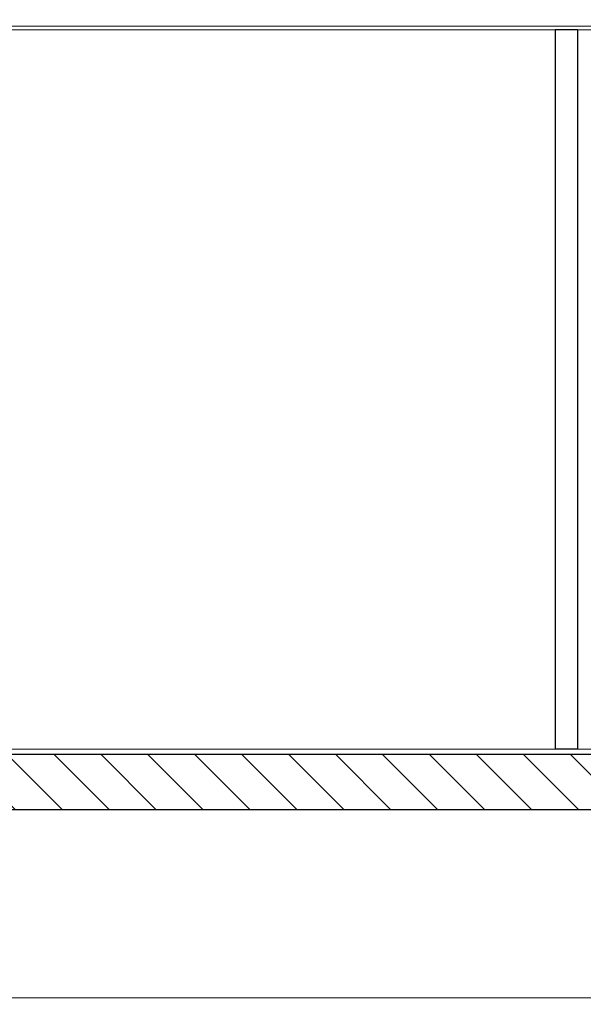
# Model space of a CAD drawing. Header units: millimetres. Extents: x -58263 to 69124, y -53000 to 22363.
# Tile 10 of 40: x -25047 to -23009, y 2637 to 6197. Entities that reach past the tile are written whole.
import ezdxf

# ---------------------------------------------------------------- set-up
doc = ezdxf.new("R2010")
doc.units = ezdxf.units.MM
doc.header["$MEASUREMENT"] = 0
for name, color, linetype in [('Nouveau_2D - Cotations pour 100ème', 7, 'Continuous'), ('Nouveau__Murs int non porteurs - Cloisons', 7, 'Continuous'), ('Nouveau__Plafonds', 7, 'Continuous'), ('Nouveau__Sols - Dalles', 7, 'Continuous'), ('Nouveau_Portes Archicad', 7, 'Continuous')]:
    doc.layers.add(name, color=color, linetype=linetype)
doc.styles.add('STYLE_GENERE_2', font='arial.ttf')
doc.dimstyles.new('STYLE_GENERE__1', dxfattribs={"dimtxt": 150, "dimasz": 95, "dimexe": 0.18, "dimexo": 989.657151, "dimgap": 0, "dimtad": 1, "dimlfac": 0.001, "dimzin": 0, "dimdsep": 46, "dimtxsty": 'STYLE_GENERE_2', "dimblk": 'ARROWHEAD_6', "dimblk1": 'ARROWHEAD_6', "dimblk2": 'ARROWHEAD_6', "dimcen": 0.09, "dimclrd": 7, "dimclre": 7, "dimclrt": 7, "dimazin": 0, "dimtfac": 1, "dimtdec": 4, "dimtmove": 0, "dimatfit": 3, "dimfxl": 0, "dimtolj": 1, "dimtzin": 0, "dimarcsym": 0})
doc.dimstyles.new('STYLE_GENERE__2', dxfattribs={"dimtxt": 150, "dimasz": 95, "dimexe": 0.18, "dimexo": 989.657151, "dimgap": 0, "dimtad": 1, "dimlfac": 0.001, "dimzin": 0, "dimdsep": 46, "dimtxsty": 'STYLE_GENERE_2', "dimblk": 'ARROWHEAD_6', "dimblk1": 'ARROWHEAD_6', "dimblk2": 'ARROWHEAD_6', "dimcen": 0.09, "dimclrd": 7, "dimclre": 7, "dimclrt": 7, "dimazin": 0, "dimtfac": 1, "dimtdec": 4, "dimtmove": 2, "dimatfit": 3, "dimfxl": 0, "dimtolj": 1, "dimtzin": 0, "dimarcsym": 0})

# ---------------------------------------------------------------- blocks, each defined once
blk = doc.blocks.new('Élément de coupe_10')
at = {"layer": 'Nouveau__Murs int non porteurs - Cloisons', "color": 7, "linetype": 'Continuous', "lineweight": 30}
for p, q in [((-23110.6, 6160), (-23110.6, 3560)), ((-23030.6, 6160), (-23110.6, 6160)), ((-23030.6, 6160), (-23030.6, 3560)), ((-23030.6, 3560), (-23110.6, 3560))]:
    blk.add_line(p, q, dxfattribs=at)
blk = doc.blocks.new('Élément de coupe_22')
at = {"layer": 'Nouveau__Sols - Dalles', "linetype": 'Continuous', "lineweight": 5}
h = blk.add_hatch(dxfattribs=at)
h.set_pattern_fill('__MAÇONNERIE', style=0, pattern_type=2)
h.set_pattern_definition([(135, (0, 0), (84.8528, 84.8528), [])])
h.paths.add_polyline_path([(-27135.6, 3340), (-21582.6, 3340), (-21582.6, 3540), (-27135.6, 3540)])
at = {"layer": 'Nouveau__Sols - Dalles', "color": 7, "linetype": 'Continuous', "lineweight": 5}
for p, q in [((-23110.6, 3560), (-26957.6, 3560)), ((-21597.6, 3560), (-23030.6, 3560))]:
    blk.add_line(p, q, dxfattribs=at)
at = {"layer": 'Nouveau__Sols - Dalles', "color": 7, "linetype": 'Continuous', "lineweight": 30}
for p, q in [((-21582.6, 3540), (-27135.6, 3540)), ((-21597.6, 3340), (-26957.6, 3340))]:
    blk.add_line(p, q, dxfattribs=at)
blk = doc.blocks.new('Élément de coupe_45')
at = {"layer": 'Nouveau_Portes Archicad', "color": 7, "linetype": 'Continuous', "lineweight": 13}
for p, q in [((-23110.7, 5630), (-23110.7, 5572.2)), ((-23110.7, 5536.1), (-23110.7, 5478.2)), ((-23110.7, 5442.1), (-23110.7, 5384.3)), ((-23110.7, 5348.2), (-23110.7, 5290.4)), ((-23110.7, 5254.2), (-23110.7, 5196.4)), ((-23110.7, 5160.3), (-23110.7, 5102.5)), ((-23110.7, 5066.3), (-23110.7, 5008.5)), ((-23110.7, 4972.4), (-23110.7, 4914.6)), ((-23110.7, 4878.5), (-23110.7, 4820.6)), ((-23110.7, 4784.5), (-23110.7, 4726.7)), ((-23110.7, 4690.6), (-23110.7, 4652.8)), ((-23110.7, 4652.8), (-23110.7, 4595)), ((-23110.7, 4537.2), (-23110.7, 4595)), ((-23110.7, 4499.4), (-23110.7, 4537.2)), ((-23110.7, 4405.5), (-23110.7, 4463.3)), ((-23110.7, 4311.5), (-23110.7, 4369.4)), ((-23110.7, 4217.6), (-23110.7, 4275.4)), ((-23110.7, 4123.7), (-23110.7, 4181.5)), ((-23110.7, 4029.7), (-23110.7, 4087.5)), ((-23110.7, 3935.8), (-23110.7, 3993.6)), ((-23110.7, 3841.8), (-23110.7, 3899.6)), ((-23110.7, 3747.9), (-23110.7, 3805.7)), ((-23110.7, 3653.9), (-23110.7, 3711.8)), ((-23110.7, 3560), (-23110.7, 3617.8))]:
    blk.add_line(p, q, dxfattribs=at)
blk = doc.blocks.new('Élément de coupe_153')
at = {"layer": 'Nouveau__Plafonds', "color": 7, "linetype": 'Continuous', "lineweight": 5}
blk.add_line((-21597.6, 2661), (-26957.6, 2661), dxfattribs=at)
blk = doc.blocks.new('Élément de coupe_155')
at = {"layer": 'Nouveau__Plafonds', "color": 7, "linetype": 'Continuous', "lineweight": 5}
for p, q in [((-21584.6, 6173), (-26907.6, 6173)), ((-23110.6, 6160), (-26907.6, 6160)), ((-21597.6, 6160), (-23030.6, 6160))]:
    blk.add_line(p, q, dxfattribs=at)
blk = doc.blocks.new('*D214')
at = {"layer": 'Nouveau_2D - Cotations pour 100ème', "color": 7, "linetype": 'Continuous', "lineweight": 13}
for p, q in [((-26630.4, 3390), (-26530.4, 3290)), ((-26486.7, 3340), (-26674.2, 3340)), ((-26580.4, 0), (-26580.4, 3340)), ((-26630.4, 50), (-26530.4, -50)), ((-26486.7, 0), (-26674.2, 0)), ((-26580.4, -75), (-26580.4, 0))]:
    blk.add_line(p, q, dxfattribs=at)
at = {"layer": 'Nouveau_2D - Cotations pour 100ème', "color": 7, "lineweight": 13, "char_height": 150, "attachment_point": 7, "rotation": 90, "style": 'STYLE_GENERE_2'}
for s, insert in [('{\\A1;\\fArial|b1|i0|c0|p0;22}', (-26642, 3328.3)), ('{\\A1;\\fArial|b1|i0|c0|p0;3,34}', (-26610.4, 1469.8))]:
    blk.add_mtext(s, dxfattribs=dict(at, insert=insert))
blk = doc.blocks.new('ARROWHEAD_6')
at = {"color": 0, "linetype": 'Continuous', "lineweight": 0}
for p, q in [((-0.5, -0.5), (0.5, 0.5)), ((0, 0), (-1, 0))]:
    blk.add_line(p, q, dxfattribs=at)
blk = doc.blocks.new('*D216')
at = {"layer": 'Nouveau_2D - Cotations pour 100ème', "color": 7, "linetype": 'Continuous', "lineweight": 13}
for p, q in [((-26630.4, 3610), (-26530.4, 3510)), ((-26580.4, 3340), (-26580.4, 3560)), ((-26630.4, 3390), (-26530.4, 3290))]:
    blk.add_line(p, q, dxfattribs=at)
blk = doc.blocks.new('*D217')
at = {"layer": 'Nouveau_2D - Cotations pour 100ème', "color": 7, "linetype": 'Continuous', "lineweight": 13}
for p, q in [((-26630.4, 6835), (-26530.4, 6735)), ((-26580.4, 3560), (-26580.4, 6785)), ((-26630.4, 3610), (-26530.4, 3510)), ((-26486.7, 3560), (-26674.2, 3560)), ((-26580.4, 3340), (-26580.4, 3560))]:
    blk.add_line(p, q, dxfattribs=at)
at = {"layer": 'Nouveau_2D - Cotations pour 100ème', "color": 7, "lineweight": 13, "insert": (-26610.4, 4972.3), "char_height": 150, "attachment_point": 7, "rotation": 90, "style": 'STYLE_GENERE_2'}
blk.add_mtext('{\\A1;\\fArial|b1|i0|c0|p0;3,22}', dxfattribs=at)

msp = doc.modelspace()

# ---------------------------------------------------------------- block references
at = {"layer": 'Nouveau__Murs int non porteurs - Cloisons', "lineweight": 0}
msp.add_blockref('Élément de coupe_10', (0, 0), dxfattribs=at)
at = {"layer": 'Nouveau__Plafonds', "lineweight": 0}
for name in ['Élément de coupe_155', 'Élément de coupe_153']:
    msp.add_blockref(name, (0, 0), dxfattribs=at)
at = {"layer": 'Nouveau__Sols - Dalles', "lineweight": 0}
msp.add_blockref('Élément de coupe_22', (0, 0), dxfattribs=at)
at = {"layer": 'Nouveau_Portes Archicad', "lineweight": 0}
msp.add_blockref('Élément de coupe_45', (0, 0), dxfattribs=at)

# ---------------------------------------------------------------- dimensions: what is measured, and where the dimension line sits
at = {"layer": 'Nouveau_2D - Cotations pour 100ème', "color": 7, "linetype": 'Continuous', "lineweight": 13}
for base, p1, p2, dimstyle, picture, middle in [((-26580.442, 6784.966), (-19107.562, 3560), (-27135.562, 6784.966), 'STYLE_GENERE__1', '*D217', (-26685.442, 5166.48)), ((-26580.442, 3560), (-19107.562, 3340), (-19107.562, 3560), 'STYLE_GENERE__2', '*D216', (-26716.976, 3442.435)), ((-26580.442, 3340), (-25748.053, 0), (-19107.562, 3340), 'STYLE_GENERE__1', '*D214', (-26685.442, 1663.997))]:
    dim = msp.add_linear_dim(base=base, p1=p1, p2=p2, angle=90, dimstyle=dimstyle, dxfattribs=at)
    dim.commit()
    dim.dimension.update_dxf_attribs({"geometry": picture, "text_midpoint": middle, "dimtype": 160, "text_rotation": 90})

doc.saveas('drawing.dxf')
